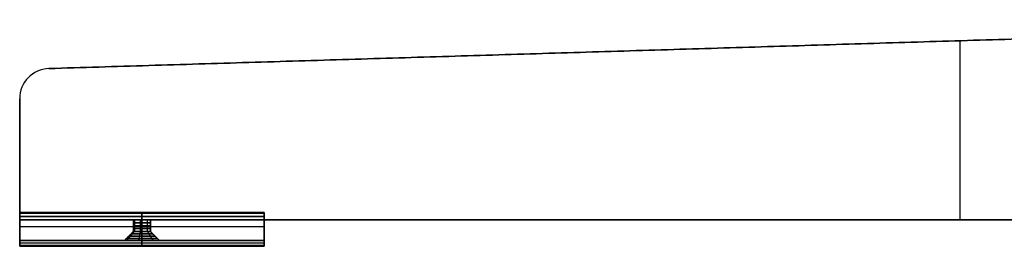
# Model space of a CAD drawing. Header units: millimetres. Extents: x -635 to 635, y -7 to 710.
# Tile 1 of 26: x -511 to -249, y -7 to 53. Entities that reach past the tile are written whole.
import ezdxf

# ---------------------------------------------------------------- set-up
doc = ezdxf.new("R2010")
doc.units = ezdxf.units.MM
doc.header["$MEASUREMENT"] = 0
doc.layers.add('IGES LEVEL 17', color=7, linetype='Continuous')
doc.layers.add('IGES LEVEL 3', color=7, linetype='Continuous')

msp = doc.modelspace()

# ---------------------------------------------------------------- linework, layer by layer
at = {"layer": 'IGES LEVEL 17', "extrusion": (1, -2.11111e-14, 5.27778e-14)}
msp.add_arc((1.8, -9.66, -510.5), 0.2, 291.8014, 360, dxfattribs=at)
at = {"layer": 'IGES LEVEL 17', "extrusion": (1, 0, 0)}
for centre, start, end in [((1.8, -8, -510.5), 0, 90), ((1.8, 8, -510.5), 270, 0), ((1.8, 9.66, -510.5), 0, 68.1986), ((1.8, -9.66, -445.5), 291.8014, 0), ((1.8, -8, -445.5), 0, 90), ((1.8, 8, -445.5), 270, 0), ((1.8, 9.66, -445.5), 0, 68.1986), ((-6.8, -10.5, -510.5), 90, 180), ((-6.8, -12.6, -510.5), 180, 270), ((-6.8, 12.6, -510.5), 90, 180), ((-6.8, -10.5, -445.5), 90, 180), ((-6.8, -12.6, -445.5), 180, 270), ((-6.8, 12.6, -445.5), 90, 180), ((-6.8, 10.5, -445.5), 180, 270)]:
    msp.add_arc(centre, 0.2, start, end, dxfattribs=at)
at = {"layer": 'IGES LEVEL 17', "color": 253, "extrusion": (1, 0, 0)}
for centre, start, end in [((1.8, 9.66, -510.5), 0, 68.1986), ((1.8, 8, -510.5), 270, 0), ((1.8, -8, -510.5), 0, 90), ((1.8, -8, -510.5), 0, 90), ((1.8, 8, -510.5), 270, 0), ((1.8, 9.66, -510.5), 0, 68.1986), ((1.8, -9.66, -478), 291.8014, 0), ((1.8, -8, -478), 0, 90), ((1.8, 8, -478), 270, 0), ((1.8, 9.66, -478), 0, 68.1986), ((1.8, 9.66, -445.5), 0, 68.1986), ((1.8, 8, -445.5), 270, 0), ((1.8, -8, -445.5), 0, 90), ((1.8, -9.66, -445.5), 291.8014, 0), ((1.8, -9.66, -445.5), 291.8014, 0), ((1.8, -8, -445.5), 0, 90), ((1.8, 8, -445.5), 270, 0), ((1.8, 9.66, -445.5), 0, 68.1986), ((-6.8, 12.6, -510.5), 90, 180), ((-6.8, -12.6, -510.5), 180, 270), ((-6.8, -10.5, -510.5), 90, 180), ((-6.8, -10.5, -510.5), 90, 180), ((-6.8, -12.6, -510.5), 180, 270), ((-6.8, 12.6, -510.5), 90, 180), ((-6.8, -10.5, -478), 90, 180), ((-6.8, -12.6, -478), 180, 270), ((-6.8, 12.6, -478), 90, 180), ((-6.8, 10.5, -478), 180, 270), ((-6.8, 10.5, -445.5), 180, 270), ((-6.8, 12.6, -445.5), 90, 180), ((-6.8, -12.6, -445.5), 180, 270), ((-6.8, -10.5, -445.5), 90, 180), ((-6.8, -10.5, -445.5), 90, 180), ((-6.8, -12.6, -445.5), 180, 270), ((-6.8, 12.6, -445.5), 90, 180), ((-6.8, 10.5, -445.5), 180, 270)]:
    msp.add_arc(centre, 0.2, start, end, dxfattribs=at)
at = {"layer": 'IGES LEVEL 17', "color": 253, "extrusion": (1, -2.11111e-14, 5.27778e-14)}
msp.add_arc((1.8, -9.66, -510.5), 0.2, 291.8014, 360, dxfattribs=at)
msp.add_arc((1.8, -9.66, -510.5), 0.2, 291.8014, 360, dxfattribs=at)
at = {"layer": 'IGES LEVEL 17', "extrusion": (0, 1, 0)}
for centre, radius, start, end in [((478, 0), 2.25, 0, 180), ((478, 0), 2.25, 180, 0), ((478, 0, -3.05), 2.25, 0, 180), ((478, 0, -3.05), 2.25, 180, 0), ((478, 0, -5.5), 4.7, 360, 180), ((478, 0, -5.5), 4.7, 180, 360)]:
    msp.add_arc(centre, radius, start, end, dxfattribs=at)
at = {"layer": 'IGES LEVEL 17', "color": 253, "extrusion": (0, 1, 0)}
for centre, radius, start, end in [((478, 0), 2.25, 0, 180), ((478, 0), 2.25, 180, 0), ((478, 0, -0.76), 2.25, 360, 180), ((478, 0, -0.76), 2.25, 180, 360), ((478, 0, -1.53), 2.25, 360, 180), ((478, 0, -1.53), 2.25, 180, 360), ((478, 0, -2.29), 2.25, 360, 180), ((478, 0, -2.29), 2.25, 180, 360), ((478, 0, -4.89), 4.09, 360, 180), ((478, 0, -4.89), 4.09, 180, 360), ((478, 0, -4.28), 3.48, 360, 180), ((478, 0, -4.28), 3.48, 180, 360), ((478, 0, -3.66), 2.86, 360, 180), ((478, 0, -3.66), 2.86, 180, 360), ((478, 0, -3.05), 2.25, 0, 180), ((478, 0, -3.05), 2.25, 0, 180), ((478, 0, -3.05), 2.25, 180, 0), ((478, 0, -3.05), 2.25, 180, 0), ((478, 0, -5.5), 4.7, 360, 180), ((478, 0, -5.5), 4.7, 180, 360)]:
    msp.add_arc(centre, radius, start, end, dxfattribs=at)
at = {"layer": 'IGES LEVEL 17', "extrusion": (1, 5.68434e-14, 4.03897e-28)}
msp.add_arc((-6.8, 10.5, -510.5), 0.2, 180, 270, dxfattribs=at)
at = {"layer": 'IGES LEVEL 17', "color": 253, "extrusion": (1, 5.68434e-14, 4.03897e-28)}
msp.add_arc((-6.8, 10.5, -510.5), 0.2, 180, 270, dxfattribs=at)
msp.add_arc((-6.8, 10.5, -510.5), 0.2, 180, 270, dxfattribs=at)
at = {"layer": 'IGES LEVEL 17'}
for points in [[(-510.5, 2, -9.66), (-478, 2, -9.66), (-445.5, 2, -9.66)], [(-510.5, 2, -8), (-510.5, 2, -8.83), (-510.5, 2, -9.66)], [(-445.5, 2, -8), (-478, 2, -8), (-510.5, 2, -8)], [(-510.5, 2, 8), (-478, 2, 8), (-445.5, 2, 8)], [(-510.5, 2, 9.66), (-510.5, 2, 8.83), (-510.5, 2, 8)], [(-445.5, 2, 9.66), (-478, 2, 9.66), (-510.5, 2, 9.66)], [(-510.5, 1.87, -9.85), (-510.5, -1.81, -11.33), (-510.5, -5.5, -12.8)], [(-445.5, 1.87, -9.85), (-478, 1.87, -9.85), (-510.5, 1.87, -9.85)], [(-510.5, 1.87, 9.85), (-478, 1.87, 9.85), (-445.5, 1.87, 9.85)], [(-510.5, -5.5, 12.8), (-510.5, -1.81, 11.33), (-510.5, 1.87, 9.85)], [(-510.5, 1.8, -7.8), (-478, 1.8, -7.8), (-445.5, 1.8, -7.8)], [(-510.5, 0, -7.8), (-510.5, 0.9, -7.8), (-510.5, 1.8, -7.8)], [(-510.5, 1.8, 7.8), (-510.5, 0.9, 7.8), (-510.5, 0, 7.8)], [(-445.5, 1.8, 7.8), (-478, 1.8, 7.8), (-510.5, 1.8, 7.8)], [(-445.5, 2, -9.66), (-445.5, 2, -8.83), (-445.5, 2, -8)], [(-445.5, 2, 8), (-445.5, 2, 8.83), (-445.5, 2, 9.66)], [(-445.5, -5.5, -12.8), (-445.5, -1.81, -11.33), (-445.5, 1.87, -9.85)], [(-445.5, 1.87, 9.85), (-445.5, -1.81, 11.33), (-445.5, -5.5, 12.8)], [(-445.5, 1.8, -7.8), (-445.5, 0.9, -7.8), (-445.5, 0, -7.8)], [(-445.5, 0, 7.8), (-445.5, 0.9, 7.8), (-445.5, 1.8, 7.8)], [(-510.5, 0, -7.8), (-478, 0, -7.8), (-445.5, 0, -7.8)], [(-510.5, 0, 7.8), (-510.5, 0), (-510.5, 0, -7.8)], [(-510.5, 0, 7.8), (-478, 0, 7.8), (-445.5, 0, 7.8)], [(-480.25, -3.05), (-480.25, -1.53), (-480.25, 0)], [(-475.75, 0), (-475.75, -1.53), (-475.75, -3.05)], [(-445.5, 0, -7.8), (-445.5, 0), (-445.5, 0, 7.8)], [(-482.7, -5.5), (-481.48, -4.28), (-480.25, -3.05)], [(-475.75, -3.05), (-474.53, -4.28), (-473.3, -5.5)], [(-510.5, -5.5, -12.8), (-510.5, -6.15, -12.8), (-510.5, -6.8, -12.8)], [(-510.5, -5.5, -12.8), (-478, -5.5, -12.8), (-445.5, -5.5, -12.8)], [(-510.5, -5.5, 12.8), (-478, -5.5, 12.8), (-445.5, -5.5, 12.8)], [(-510.5, -6.8, 12.8), (-510.5, -6.15, 12.8), (-510.5, -5.5, 12.8)], [(-510.5, -5.5, 10.3), (-510.5, -6.15, 10.3), (-510.5, -6.8, 10.3)], [(-510.5, -5.5, 10.3), (-478, -5.5, 10.3), (-445.5, -5.5, 10.3)], [(-510.5, -5.5, -10.3), (-510.5, -5.5), (-510.5, -5.5, 10.3)], [(-510.5, -5.5, -10.3), (-478, -5.5, -10.3), (-445.5, -5.5, -10.3)], [(-510.5, -6.8, -10.3), (-510.5, -6.15, -10.3), (-510.5, -5.5, -10.3)], [(-510.5, -6.8, -12.8), (-478, -6.8, -12.8), (-445.5, -6.8, -12.8)], [(-445.5, -6.8, 12.8), (-478, -6.8, 12.8), (-510.5, -6.8, 12.8)], [(-510.5, -6.8, 10.3), (-478, -6.8, 10.3), (-445.5, -6.8, 10.3)], [(-445.5, -6.8, -10.3), (-478, -6.8, -10.3), (-510.5, -6.8, -10.3)], [(-510.5, -7, -10.5), (-478, -7, -10.5), (-445.5, -7, -10.5)], [(-510.5, -7, -12.6), (-510.5, -7, -11.55), (-510.5, -7, -10.5)], [(-445.5, -7, -12.6), (-478, -7, -12.6), (-510.5, -7, -12.6)], [(-510.5, -7, 12.6), (-478, -7, 12.6), (-445.5, -7, 12.6)], [(-510.5, -7, 10.5), (-510.5, -7, 11.55), (-510.5, -7, 12.6)], [(-445.5, -7, 10.5), (-478, -7, 10.5), (-510.5, -7, 10.5)], [(-445.5, -6.8, -12.8), (-445.5, -6.15, -12.8), (-445.5, -5.5, -12.8)], [(-445.5, -5.5, 12.8), (-445.5, -6.15, 12.8), (-445.5, -6.8, 12.8)], [(-445.5, -6.8, 10.3), (-445.5, -6.15, 10.3), (-445.5, -5.5, 10.3)], [(-445.5, -5.5, 10.3), (-445.5, -5.5), (-445.5, -5.5, -10.3)], [(-445.5, -5.5, -10.3), (-445.5, -6.15, -10.3), (-445.5, -6.8, -10.3)], [(-445.5, -7, -10.5), (-445.5, -7, -11.55), (-445.5, -7, -12.6)], [(-445.5, -7, 12.6), (-445.5, -7, 11.55), (-445.5, -7, 10.5)]]:
    msp.add_open_spline(points, degree=2, dxfattribs=at)
at = {"layer": 'IGES LEVEL 17', "color": 253}
for points in [[(-510.5, 2, 9.66), (-510.5, 2, 8.83), (-510.5, 2, 8)], [(-510.5, 2, -8), (-510.5, 2, -8.83), (-510.5, 2, -9.66)], [(-510.5, 2, -9.66), (-478, 2, -9.66), (-445.5, 2, -9.66)], [(-510.5, 2, -9.66), (-478, 2, -9.66), (-445.5, 2, -9.66)], [(-445.5, 2, -8), (-478, 2, -8), (-510.5, 2, -8)], [(-510.5, 2, -8), (-510.5, 2, -8.83), (-510.5, 2, -9.66)], [(-510.5, 2, -8.83), (-478, 2, -8.83), (-445.5, 2, -8.83)], [(-445.5, 2, -8), (-478, 2, -8), (-510.5, 2, -8)], [(-510.5, 2, 8), (-478, 2, 8), (-445.5, 2, 8)], [(-510.5, 2, 8), (-478, 2, 8), (-445.5, 2, 8)], [(-445.5, 2, 9.66), (-478, 2, 9.66), (-510.5, 2, 9.66)], [(-510.5, 2, 9.66), (-510.5, 2, 8.83), (-510.5, 2, 8)], [(-510.5, 2, 8.83), (-478, 2, 8.83), (-445.5, 2, 8.83)], [(-445.5, 2, 9.66), (-478, 2, 9.66), (-510.5, 2, 9.66)], [(-510.5, 1.97, -9.78), (-478, 1.97, -9.78), (-445.5, 1.97, -9.78)], [(-510.5, 1.97, 9.78), (-478, 1.97, 9.78), (-445.5, 1.97, 9.78)], [(-510.5, 1.95, 7.87), (-478, 1.95, 7.87), (-445.5, 1.95, 7.87)], [(-510.5, 1.94, -7.86), (-478, 1.94, -7.86), (-445.5, 1.94, -7.86)], [(-510.5, -5.5, 12.8), (-510.5, -1.81, 11.33), (-510.5, 1.87, 9.85)], [(-510.5, 1.87, -9.85), (-510.5, -1.81, -11.33), (-510.5, -5.5, -12.8)], [(-445.5, 1.87, -9.85), (-478, 1.87, -9.85), (-510.5, 1.87, -9.85)], [(-510.5, 1.87, -9.85), (-510.5, -1.81, -11.33), (-510.5, -5.5, -12.8)], [(-445.5, 1.87, -9.85), (-478, 1.87, -9.85), (-510.5, 1.87, -9.85)], [(-510.5, 1.87, 9.85), (-478, 1.87, 9.85), (-445.5, 1.87, 9.85)], [(-510.5, -5.5, 12.8), (-510.5, -1.81, 11.33), (-510.5, 1.87, 9.85)], [(-510.5, 1.87, 9.85), (-478, 1.87, 9.85), (-445.5, 1.87, 9.85)], [(-510.5, 1.8, 7.8), (-510.5, 0.9, 7.8), (-510.5, 0, 7.8)], [(-510.5, 0, -7.8), (-510.5, 0.9, -7.8), (-510.5, 1.8, -7.8)], [(-510.5, 1.8, -7.8), (-478, 1.8, -7.8), (-445.5, 1.8, -7.8)], [(-510.5, 0, -7.8), (-510.5, 0.9, -7.8), (-510.5, 1.8, -7.8)], [(-510.5, 1.8, -7.8), (-478, 1.8, -7.8), (-445.5, 1.8, -7.8)], [(-445.5, 1.8, 7.8), (-478, 1.8, 7.8), (-510.5, 1.8, 7.8)], [(-510.5, 1.8, 7.8), (-510.5, 0.9, 7.8), (-510.5, 0, 7.8)], [(-445.5, 1.8, 7.8), (-478, 1.8, 7.8), (-510.5, 1.8, 7.8)], [(-445.5, 0.9, -7.8), (-478, 0.9, -7.8), (-510.5, 0.9, -7.8)], [(-510.5, 0.9, 7.8), (-478, 0.9, 7.8), (-445.5, 0.9, 7.8)], [(-510.5, -5.5), (-510.5, -2.75), (-510.5, 0)], [(-478, 2, -9.66), (-478, 2, -8.83), (-478, 2, -8)], [(-478, 2, 8), (-478, 2, 8.83), (-478, 2, 9.66)], [(-478, -5.5, -12.8), (-478, -1.81, -11.33), (-478, 1.87, -9.85)], [(-478, 1.87, 9.85), (-478, -1.81, 11.33), (-478, -5.5, 12.8)], [(-478, 1.8, -7.8), (-478, 0.9, -7.8), (-478, 0, -7.8)], [(-478, 0, 7.8), (-478, 0.9, 7.8), (-478, 1.8, 7.8)], [(-445.5, 2, 9.66), (-445.5, 2, 8.83), (-445.5, 2, 8)], [(-445.5, 2, -8), (-445.5, 2, -8.83), (-445.5, 2, -9.66)], [(-445.5, 2, -9.66), (-445.5, 2, -8.83), (-445.5, 2, -8)], [(-445.5, 2, 8), (-445.5, 2, 8.83), (-445.5, 2, 9.66)], [(-445.5, -5.5, 12.8), (-445.5, -1.81, 11.33), (-445.5, 1.87, 9.85)], [(-445.5, 1.87, -9.85), (-445.5, -1.81, -11.33), (-445.5, -5.5, -12.8)], [(-445.5, -5.5, -12.8), (-445.5, -1.81, -11.33), (-445.5, 1.87, -9.85)], [(-445.5, 1.87, 9.85), (-445.5, -1.81, 11.33), (-445.5, -5.5, 12.8)], [(-445.5, 1.8, 7.8), (-445.5, 0.9, 7.8), (-445.5, 0, 7.8)], [(-445.5, 0, -7.8), (-445.5, 0.9, -7.8), (-445.5, 1.8, -7.8)], [(-445.5, 1.8, -7.8), (-445.5, 0.9, -7.8), (-445.5, 0, -7.8)], [(-445.5, 0, 7.8), (-445.5, 0.9, 7.8), (-445.5, 1.8, 7.8)], [(-445.5, -5.5), (-445.5, -2.75), (-445.5, 0)], [(-510.5, 0, 7.8), (-510.5, 0), (-510.5, 0, -7.8)], [(-445.5, 0, -7.8), (-478, 0, -7.8), (-510.5, 0, -7.8)], [(-445.5, 0, 7.8), (-478, 0, 7.8), (-510.5, 0, 7.8)], [(-510.5, 0, 7.8), (-510.5, 0), (-510.5, 0, -7.8)], [(-510.5, 0, -7.8), (-478, 0, -7.8), (-445.5, 0, -7.8)], [(-480.25, 0), (-495.38, 0), (-510.5, 0)], [(-510.5, 0, 7.8), (-478, 0, 7.8), (-445.5, 0, 7.8)], [(-445.5, -1.81, -11.33), (-478, -1.81, -11.33), (-510.5, -1.81, -11.33)], [(-445.5, -1.81, 11.33), (-478, -1.81, 11.33), (-510.5, -1.81, 11.33)], [(-510.5, -2.5, -11.6), (-510.5, -2.5), (-510.5, -2.5, 11.6)], [(-480.25, 0), (-480.25, -1.53), (-480.25, -3.05)], [(-480.25, -3.05), (-480.25, -1.53), (-480.25, 0)], [(-479.98, 0, 1.06), (-479.98, -1.53, 1.06), (-479.98, -3.05, 1.06)], [(-479.98, 0, -1.06), (-479.98, -1.53, -1.06), (-479.98, -3.05, -1.06)], [(-478.44, 0, 2.21), (-478.44, -1.53, 2.21), (-478.44, -3.05, 2.21)], [(-478.44, 0, -2.21), (-478.44, -1.53, -2.21), (-478.44, -3.05, -2.21)], [(-478, 0, -7.8), (-478, 0, -5.02), (-478, 0, -2.25)], [(-478, 0, 2.25), (-478, 0, 5.02), (-478, 0, 7.8)], [(-476.57, 0, 1.74), (-476.57, -1.53, 1.74), (-476.57, -3.05, 1.74)], [(-476.57, 0, -1.74), (-476.57, -1.53, -1.74), (-476.57, -3.05, -1.74)], [(-475.75, -3.05), (-475.75, -1.53), (-475.75, 0)], [(-445.5, 0), (-460.62, 0), (-475.75, 0)], [(-475.75, 0), (-475.75, -1.53), (-475.75, -3.05)], [(-445.5, 0, 7.8), (-445.5, 0), (-445.5, 0, -7.8)], [(-445.5, 0, -7.8), (-445.5, 0), (-445.5, 0, 7.8)], [(-445.5, -2.5, -11.6), (-445.5, -2.5), (-445.5, -2.5, 11.6)], [(-480.25, -3.05), (-481.48, -4.28), (-482.7, -5.5)], [(-482.7, -5.5), (-481.48, -4.28), (-480.25, -3.05)], [(-479.98, -3.05, 1.06), (-481.06, -4.28, 1.64), (-482.15, -5.5, 2.22)], [(-479.98, -3.05, -1.06), (-481.06, -4.28, -1.64), (-482.15, -5.5, -2.22)], [(-478.44, -3.05, 2.21), (-478.68, -4.28, 3.41), (-478.92, -5.5, 4.61)], [(-478.44, -3.05, -2.21), (-478.68, -4.28, -3.41), (-478.92, -5.5, -4.61)], [(-476.57, -3.05, 1.74), (-475.8, -4.28, 2.69), (-475.02, -5.5, 3.63)], [(-476.57, -3.05, -1.74), (-475.8, -4.28, -2.69), (-475.02, -5.5, -3.63)], [(-473.3, -5.5), (-474.53, -4.28), (-475.75, -3.05)], [(-475.75, -3.05), (-474.53, -4.28), (-473.3, -5.5)], [(-510.5, -6.8, -10.3), (-510.5, -6.15, -10.3), (-510.5, -5.5, -10.3)], [(-510.5, -5.5, -10.3), (-510.5, -5.5), (-510.5, -5.5, 10.3)], [(-510.5, -5.5, 10.3), (-510.5, -6.15, 10.3), (-510.5, -6.8, 10.3)], [(-510.5, -6.8, 12.8), (-510.5, -6.15, 12.8), (-510.5, -5.5, 12.8)], [(-510.5, -5.5, -12.8), (-510.5, -6.15, -12.8), (-510.5, -6.8, -12.8)], [(-445.5, -5.5, -12.8), (-478, -5.5, -12.8), (-510.5, -5.5, -12.8)], [(-510.5, -5.5, -12.8), (-510.5, -6.15, -12.8), (-510.5, -6.8, -12.8)], [(-510.5, -5.5, -12.8), (-478, -5.5, -12.8), (-445.5, -5.5, -12.8)], [(-445.5, -5.5, 12.8), (-478, -5.5, 12.8), (-510.5, -5.5, 12.8)], [(-510.5, -6.8, 12.8), (-510.5, -6.15, 12.8), (-510.5, -5.5, 12.8)], [(-510.5, -5.5, 12.8), (-478, -5.5, 12.8), (-445.5, -5.5, 12.8)], [(-445.5, -5.5, 10.3), (-478, -5.5, 10.3), (-510.5, -5.5, 10.3)], [(-510.5, -5.5, 10.3), (-510.5, -6.15, 10.3), (-510.5, -6.8, 10.3)], [(-445.5, -5.5, -10.3), (-478, -5.5, -10.3), (-510.5, -5.5, -10.3)], [(-510.5, -5.5, -10.3), (-510.5, -5.5), (-510.5, -5.5, 10.3)], [(-510.5, -5.5, 10.3), (-478, -5.5, 10.3), (-445.5, -5.5, 10.3)], [(-482.7, -5.5), (-496.6, -5.5), (-510.5, -5.5)], [(-510.5, -6.8, -10.3), (-510.5, -6.15, -10.3), (-510.5, -5.5, -10.3)], [(-510.5, -5.5, -10.3), (-478, -5.5, -10.3), (-445.5, -5.5, -10.3)], [(-445.5, -6.15, -12.8), (-478, -6.15, -12.8), (-510.5, -6.15, -12.8)], [(-445.5, -6.15, 12.8), (-478, -6.15, 12.8), (-510.5, -6.15, 12.8)], [(-445.5, -6.15, 10.3), (-478, -6.15, 10.3), (-510.5, -6.15, 10.3)], [(-445.5, -6.15, -10.3), (-478, -6.15, -10.3), (-510.5, -6.15, -10.3)], [(-445.5, -6.8, -10.3), (-478, -6.8, -10.3), (-510.5, -6.8, -10.3)], [(-510.5, -6.8, -12.8), (-478, -6.8, -12.8), (-445.5, -6.8, -12.8)], [(-510.5, -6.8, -12.8), (-478, -6.8, -12.8), (-445.5, -6.8, -12.8)], [(-445.5, -6.8, 12.8), (-478, -6.8, 12.8), (-510.5, -6.8, 12.8)], [(-445.5, -6.8, 12.8), (-478, -6.8, 12.8), (-510.5, -6.8, 12.8)], [(-510.5, -6.8, 10.3), (-478, -6.8, 10.3), (-445.5, -6.8, 10.3)], [(-510.5, -6.8, 10.3), (-478, -6.8, 10.3), (-445.5, -6.8, 10.3)], [(-445.5, -6.8, -10.3), (-478, -6.8, -10.3), (-510.5, -6.8, -10.3)], [(-510.5, -6.94, -10.36), (-478, -6.94, -10.36), (-445.5, -6.94, -10.36)], [(-510.5, -6.94, 12.74), (-478, -6.94, 12.74), (-445.5, -6.94, 12.74)], [(-510.5, -6.95, -12.73), (-478, -6.95, -12.73), (-445.5, -6.95, -12.73)], [(-510.5, -6.95, 10.37), (-478, -6.95, 10.37), (-445.5, -6.95, 10.37)], [(-510.5, -7, 10.5), (-510.5, -7, 11.55), (-510.5, -7, 12.6)], [(-510.5, -7, -12.6), (-510.5, -7, -11.55), (-510.5, -7, -10.5)], [(-510.5, -7, -10.5), (-478, -7, -10.5), (-445.5, -7, -10.5)], [(-445.5, -7, -12.6), (-478, -7, -12.6), (-510.5, -7, -12.6)], [(-510.5, -7, -12.6), (-510.5, -7, -11.55), (-510.5, -7, -10.5)], [(-510.5, -7, -10.5), (-478, -7, -10.5), (-445.5, -7, -10.5)], [(-445.5, -7, -11.55), (-478, -7, -11.55), (-510.5, -7, -11.55)], [(-445.5, -7, -12.6), (-478, -7, -12.6), (-510.5, -7, -12.6)], [(-510.5, -7, 12.6), (-478, -7, 12.6), (-445.5, -7, 12.6)], [(-445.5, -7, 10.5), (-478, -7, 10.5), (-510.5, -7, 10.5)], [(-510.5, -7, 10.5), (-510.5, -7, 11.55), (-510.5, -7, 12.6)], [(-510.5, -7, 12.6), (-478, -7, 12.6), (-445.5, -7, 12.6)], [(-445.5, -7, 11.55), (-478, -7, 11.55), (-510.5, -7, 11.55)], [(-445.5, -7, 10.5), (-478, -7, 10.5), (-510.5, -7, 10.5)], [(-478, -6.8, -12.8), (-478, -6.15, -12.8), (-478, -5.5, -12.8)], [(-478, -6.8, 12.8), (-478, -6.15, 12.8), (-478, -5.5, 12.8)], [(-478, -6.8, 10.3), (-478, -6.15, 10.3), (-478, -5.5, 10.3)], [(-478, -5.5, -10.3), (-478, -5.5, -7.5), (-478, -5.5, -4.7)], [(-478, -5.5, 4.7), (-478, -5.5, 7.5), (-478, -5.5, 10.3)], [(-478, -5.5, -10.3), (-478, -6.15, -10.3), (-478, -6.8, -10.3)], [(-478, -7, -12.6), (-478, -7, -11.55), (-478, -7, -10.5)], [(-478, -7, 10.5), (-478, -7, 11.55), (-478, -7, 12.6)], [(-445.5, -5.5), (-459.4, -5.5), (-473.3, -5.5)], [(-445.5, -5.5, -10.3), (-445.5, -5.5), (-445.5, -5.5, 10.3)], [(-445.5, -5.5, 10.3), (-445.5, -6.15, 10.3), (-445.5, -6.8, 10.3)], [(-445.5, -6.8, 12.8), (-445.5, -6.15, 12.8), (-445.5, -5.5, 12.8)], [(-445.5, -5.5, -12.8), (-445.5, -6.15, -12.8), (-445.5, -6.8, -12.8)], [(-445.5, -6.8, -10.3), (-445.5, -6.15, -10.3), (-445.5, -5.5, -10.3)], [(-445.5, -6.8, -12.8), (-445.5, -6.15, -12.8), (-445.5, -5.5, -12.8)], [(-445.5, -5.5, 12.8), (-445.5, -6.15, 12.8), (-445.5, -6.8, 12.8)], [(-445.5, -6.8, 10.3), (-445.5, -6.15, 10.3), (-445.5, -5.5, 10.3)], [(-445.5, -5.5, 10.3), (-445.5, -5.5), (-445.5, -5.5, -10.3)], [(-445.5, -5.5, -10.3), (-445.5, -6.15, -10.3), (-445.5, -6.8, -10.3)], [(-445.5, -7, 10.5), (-445.5, -7, 11.55), (-445.5, -7, 12.6)], [(-445.5, -7, -12.6), (-445.5, -7, -11.55), (-445.5, -7, -10.5)], [(-445.5, -7, -10.5), (-445.5, -7, -11.55), (-445.5, -7, -12.6)], [(-445.5, -7, 12.6), (-445.5, -7, 11.55), (-445.5, -7, 10.5)]]:
    msp.add_open_spline(points, degree=2, dxfattribs=at)
for points, knots in [([(-475.75, 0), (-475.75, 0, -0.45), (-475.86, 0, -0.82), (-476.24, 0, -1.43), (-476.41, 0, -1.62), (-477.02, 0, -2.09), (-477.5, 0, -2.25), (-478.5, 0, -2.25), (-478.98, 0, -2.09), (-479.59, 0, -1.62), (-479.76, 0, -1.43), (-480.14, 0, -0.82), (-480.25, 0, -0.45), (-480.25, 0)], [0, 0, 0, 0, 0.183942, 0.183942, 0.296012, 0.296012, 0.499999, 0.499999, 0.704013, 0.704013, 0.816022, 0.816022, 1, 1, 1, 1]), ([(-480.25, 0), (-480.25, 0, 0.45), (-480.14, 0, 0.82), (-479.76, 0, 1.43), (-479.59, 0, 1.62), (-478.98, 0, 2.09), (-478.5, 0, 2.25), (-477.5, 0, 2.25), (-477.02, 0, 2.09), (-476.41, 0, 1.62), (-476.24, 0, 1.43), (-475.86, 0, 0.82), (-475.75, 0, 0.45), (-475.75, 0)], [1, 1, 1, 1, 1.183942, 1.183942, 1.296012, 1.296012, 1.499999, 1.499999, 1.704013, 1.704013, 1.816022, 1.816022, 2, 2, 2, 2]), ([(-482.7, -5.5), (-482.7, -5.5, -0.91), (-482.43, -5.5, -1.82), (-481.61, -5.5, -3.06), (-481.21, -5.5, -3.49), (-479.94, -5.5, -4.39), (-478.98, -5.5, -4.7), (-477.02, -5.5, -4.7), (-476.06, -5.5, -4.39), (-474.79, -5.5, -3.49), (-474.39, -5.5, -3.06), (-473.57, -5.5, -1.82), (-473.3, -5.5, -0.91), (-473.3, -5.5)], [0, 0, 0, 0, 0.185021, 0.185021, 0.302171, 0.302171, 0.5, 0.5, 0.697822, 0.697822, 0.814871, 0.814871, 1, 1, 1, 1]), ([(-473.3, -5.5), (-473.3, -5.5, 0.91), (-473.57, -5.5, 1.82), (-474.39, -5.5, 3.06), (-474.79, -5.5, 3.49), (-476.06, -5.5, 4.39), (-477.02, -5.5, 4.7), (-478.98, -5.5, 4.7), (-479.94, -5.5, 4.39), (-481.21, -5.5, 3.49), (-481.61, -5.5, 3.06), (-482.43, -5.5, 1.82), (-482.7, -5.5, 0.91), (-482.7, -5.5)], [1, 1, 1, 1, 1.185021, 1.185021, 1.302171, 1.302171, 1.5, 1.5, 1.697822, 1.697822, 1.814871, 1.814871, 2, 2, 2, 2])]:
    msp.add_open_spline(points, degree=3, knots=knots, dxfattribs=at)
at = {"layer": 'IGES LEVEL 3'}
for centre in [(-502.5, 32.24, 7.5), (-502.5, 32.24, -7.5)]:
    msp.add_arc(centre, 8, 91.75, 180, dxfattribs=at)
at = {"layer": 'IGES LEVEL 3', "color": 253}
for centre in [(-502.5, 32.24, -7.5), (-502.5, 32.24, 7.5), (-502.5, 32.24, -7.5), (-502.5, 32.24, 7.5), (-502.5, 32.24)]:
    msp.add_arc(centre, 8, 91.75, 180, dxfattribs=at)
at = {"layer": 'IGES LEVEL 3'}
for points in [[(-502.74, 40.24, -7.5), (-290.12, 46.73, -7.5), (-77.5, 53.23, -7.5)], [(-77.5, 53.23, 7.5), (-290.12, 46.73, 7.5), (-502.74, 40.24, 7.5)], [(-502.74, 40.24, 7.5), (-502.74, 40.24), (-502.74, 40.24, -7.5)], [(-510.5, 0, -7.5), (-510.5, 16.12, -7.5), (-510.5, 32.24, -7.5)], [(-510.5, 32.24, 7.5), (-510.5, 16.12, 7.5), (-510.5, 0, 7.5)], [(-510.5, 32.24, -7.5), (-510.5, 32.24), (-510.5, 32.24, 7.5)], [(-40.5, 0, -7.5), (-275.5, 0, -7.5), (-510.5, 0, -7.5)], [(-510.5, 0, 7.5), (-275.5, 0, 7.5), (-40.5, 0, 7.5)], [(-510.5, 0, 7.5), (-510.5, 0), (-510.5, 0, -7.5)]]:
    msp.add_open_spline(points, degree=2, dxfattribs=at)
at = {"layer": 'IGES LEVEL 3', "color": 253}
for points in [[(-77.5, 53.23, -7.5), (-290.12, 46.73, -7.5), (-502.74, 40.24, -7.5)], [(-77.5, 53.23, 7.5), (-290.12, 46.73, 7.5), (-502.74, 40.24, 7.5)], [(-502.74, 40.24, -7.5), (-290.12, 46.73, -7.5), (-77.5, 53.23, -7.5)], [(-77.5, 53.23, 7.5), (-290.12, 46.73, 7.5), (-502.74, 40.24, 7.5)], [(-502.74, 40.24), (-290.12, 46.73), (-77.5, 53.23)], [(-260.5, 0, -7.5), (-260.5, 23.82, -7.5), (-260.5, 47.64, -7.5)], [(-260.5, 0, 7.5), (-260.5, 23.82, 7.5), (-260.5, 47.64, 7.5)], [(-290.12, 46.73, -7.5), (-290.12, 46.73), (-290.12, 46.73, 7.5)], [(-502.74, 40.24, 7.5), (-502.74, 40.24), (-502.74, 40.24, -7.5)], [(-502.74, 40.24, 7.5), (-502.74, 40.24), (-502.74, 40.24, -7.5)], [(-507.68, 38.34, 7.5), (-507.68, 38.34), (-507.68, 38.34, -7.5)], [(-510.5, 32.24, -7.5), (-510.5, 16.12, -7.5), (-510.5, 0, -7.5)], [(-510.5, 32.24, 7.5), (-510.5, 16.12, 7.5), (-510.5, 0, 7.5)], [(-510.5, 32.24, -7.5), (-510.5, 32.24), (-510.5, 32.24, 7.5)], [(-510.5, 0, -7.5), (-510.5, 16.12, -7.5), (-510.5, 32.24, -7.5)], [(-510.5, 32.24, -7.5), (-510.5, 32.24), (-510.5, 32.24, 7.5)], [(-510.5, 32.24, 7.5), (-510.5, 16.12, 7.5), (-510.5, 0, 7.5)], [(-510.5, 0), (-510.5, 16.12), (-510.5, 32.24)], [(-510.5, 16.12, 7.5), (-510.5, 16.12), (-510.5, 16.12, -7.5)], [(-510.5, 0, -7.5), (-275.5, 0, -7.5), (-40.5, 0, -7.5)], [(-510.5, 0, 7.5), (-275.5, 0, 7.5), (-40.5, 0, 7.5)], [(-510.5, 0, -7.5), (-510.5, 0), (-510.5, 0, 7.5)], [(-510.5, 0, 7.5), (-275.5, 0, 7.5), (-40.5, 0, 7.5)], [(-40.5, 0, -7.5), (-275.5, 0, -7.5), (-510.5, 0, -7.5)], [(-510.5, 0), (-275.5, 0), (-40.5, 0)], [(-510.5, 0, 7.5), (-510.5, 0), (-510.5, 0, -7.5)], [(-275.5, 0, -7.5), (-275.5, 0), (-275.5, 0, 7.5)]]:
    msp.add_open_spline(points, degree=2, dxfattribs=at)

doc.saveas('drawing.dxf')
